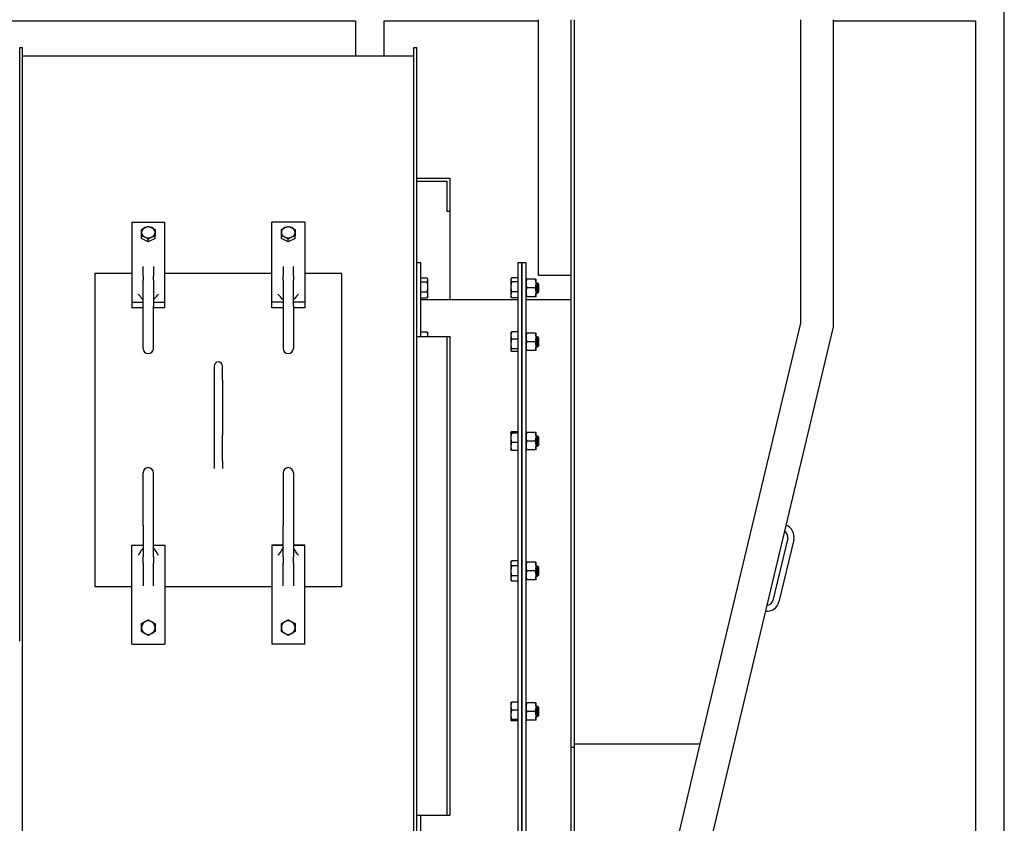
# Model space of a CAD drawing. Header units: inches. Extents: x 36 to 1719, y -84 to 1122.
# Tile 67 of 256: x 417 to 476, y 365 to 414. Entities that reach past the tile are written whole.
import ezdxf

# ---------------------------------------------------------------- set-up
doc = ezdxf.new("R2010")
doc.units = ezdxf.units.IN
doc.header["$LTSCALE"] = 48
doc.header["$MEASUREMENT"] = 0
doc.layers.add('Visible (ANSI)', color=7, linetype='Continuous', lineweight=30)

msp = doc.modelspace()

# ---------------------------------------------------------------- linework, layer by layer
at = {"layer": 'Visible (ANSI)'}
for p, q in [((476.4754, 252.55577), (476.4754, 415.42127)), ((399.39767, 413.67127), (437.06154, 413.67127)), ((437.06154, 413.67127), (437.06154, 411.54627)), ((438.81154, 413.67127), (448.1724, 413.67127)), ((438.81154, 411.54627), (438.81154, 413.67127)), ((448.1724, 398.20277), (448.1724, 413.73377)), ((450.1724, 369.54577), (450.1724, 413.73377)), ((450.3444, 413.73377), (450.3444, 369.54577)), ((464.0864, 413.73377), (464.0864, 395.30671)), ((466.0864, 413.73377), (466.0864, 395.07139)), ((466.0864, 413.67127), (474.7254, 413.67127)), ((474.7254, 413.67127), (474.7254, 349.98377)), ((416.6629, 412.04627), (416.8422, 412.04627)), ((416.6629, 411.93977), (416.6629, 412.04627)), ((416.6629, 375.98377), (416.6629, 411.93977)), ((416.8422, 411.93977), (416.8422, 412.04627)), ((416.8422, 375.98377), (416.8422, 411.93977)), ((416.8422, 411.54627), (440.6086, 411.54627)), ((440.6086, 412.04627), (440.7879, 412.04627)), ((440.6086, 411.93977), (440.6086, 412.04627)), ((440.6086, 375.98377), (440.6086, 411.93977)), ((440.7879, 411.93977), (440.7879, 412.04627)), ((440.7879, 375.98377), (440.7879, 411.93977)), ((440.7879, 404.10877), (442.7879, 404.10877)), ((440.7879, 403.92127), (442.6004, 403.92127)), ((442.6004, 403.92127), (442.6004, 402.10877)), ((442.7879, 404.10877), (442.7879, 402.10877)), ((442.6004, 402.10877), (442.7879, 402.10877)), ((442.7879, 402.10877), (442.7879, 396.73377)), ((423.4754, 401.43956), (425.4754, 401.43956)), ((423.4754, 401.43956), (423.4754, 396.57141)), ((425.4754, 396.57141), (425.4754, 401.43956)), ((431.9754, 396.57141), (431.9754, 401.43956)), ((433.9754, 401.43956), (431.9754, 401.43956)), ((433.9754, 401.43956), (433.9754, 396.57141)), ((424.06202, 400.43456), (424.06202, 400.59593)), ((424.4754, 400.24091), (424.06202, 400.43456)), ((424.88879, 400.43456), (424.4754, 400.24091)), ((424.4754, 400.24091), (424.4754, 400.40229)), ((424.88879, 400.43456), (424.88879, 400.59593)), ((432.56202, 400.43456), (432.56202, 400.59593)), ((432.9754, 400.24091), (432.56202, 400.43456)), ((433.38879, 400.43456), (432.9754, 400.24091)), ((432.9754, 400.24091), (432.9754, 400.40229)), ((433.38879, 400.43456), (433.38879, 400.59593)), ((440.7879, 398.98377), (441.0379, 398.98377)), ((441.0379, 394.48377), (441.0379, 398.98377)), ((446.9224, 398.98377), (447.1724, 398.98377)), ((446.9224, 398.98377), (446.9224, 352.98377)), ((447.1724, 352.98377), (447.1724, 398.98377)), ((447.1724, 398.98377), (447.4224, 398.98377)), ((447.1724, 398.98377), (447.1724, 352.98377)), ((447.4224, 352.98377), (447.4224, 398.98377)), ((424.1629, 398.14841), (424.1629, 398.74906)), ((424.7879, 398.74906), (424.7879, 398.14841)), ((432.6629, 398.74906), (432.6629, 398.14841)), ((433.2879, 398.14841), (433.2879, 398.74906)), ((423.4754, 398.30753), (421.2254, 398.30753)), ((421.2254, 398.30753), (421.2254, 379.31261)), ((424.1629, 398.14841), (424.1629, 397.91033)), ((424.1629, 396.33863), (424.1629, 397.91033)), ((424.7879, 397.91033), (424.7879, 398.14841)), ((424.7879, 397.91033), (424.7879, 396.33863)), ((431.9754, 398.30753), (425.4754, 398.30753)), ((432.6629, 397.91033), (432.6629, 398.14841)), ((432.6629, 397.91033), (432.6629, 396.33863)), ((433.2879, 398.14841), (433.2879, 397.91033)), ((433.2879, 396.33863), (433.2879, 397.91033)), ((436.2254, 398.30753), (433.9754, 398.30753)), ((436.2254, 379.31261), (436.2254, 398.30753)), ((441.0379, 398.04664), (441.41233, 398.04664)), ((441.0379, 397.81189), (441.41233, 397.81189)), ((441.45978, 397.9697), (441.43451, 398.01347)), ((441.45978, 397.92926), (441.45978, 397.9697)), ((441.45978, 397.50779), (441.45978, 397.92926)), ((446.50053, 397.9697), (446.5258, 398.01347)), ((446.50053, 397.9697), (446.50053, 397.92926)), ((446.50053, 397.92926), (446.50053, 397.50779)), ((446.9224, 398.04664), (446.54798, 398.04664)), ((446.9224, 397.81189), (446.54798, 397.81189)), ((447.9931, 397.96945), (447.46071, 397.96945)), ((448.0314, 397.70395), (448.0314, 397.96945)), ((450.1724, 398.20277), (448.1724, 398.20277)), ((441.0379, 397.2037), (441.41233, 397.2037)), ((441.45978, 397.01698), (441.45978, 397.50779)), ((446.50053, 397.50779), (446.50053, 397.01698)), ((446.9224, 397.2037), (446.54798, 397.2037)), ((447.9931, 397.43845), (447.46071, 397.43845)), ((448.0314, 397.75095), (448.1183, 397.75095)), ((448.0314, 397.17295), (448.0314, 397.70395)), ((448.0314, 396.90745), (448.0314, 397.17295)), ((448.1724, 397.69685), (448.1183, 397.75095)), ((448.1183, 397.12595), (448.1183, 397.75095)), ((448.1724, 397.18005), (448.1183, 397.12595)), ((448.1724, 397.69685), (448.1724, 397.18005)), ((423.4754, 396.57141), (424.1629, 396.57141)), ((423.4754, 396.57141), (423.4754, 396.22245)), ((424.7879, 396.57141), (425.4754, 396.57141)), ((425.4754, 396.22245), (425.4754, 396.57141)), ((431.9754, 396.22245), (431.9754, 396.57141)), ((432.6629, 396.57141), (431.9754, 396.57141)), ((433.9754, 396.57141), (433.2879, 396.57141)), ((433.9754, 396.57141), (433.9754, 396.22245)), ((441.0379, 396.83026), (441.41233, 396.83026)), ((441.0379, 396.73377), (446.9224, 396.73377)), ((441.45978, 396.9072), (441.43451, 396.86343)), ((441.45978, 396.9072), (441.45978, 397.01698)), ((446.50053, 397.01698), (446.50053, 396.9072)), ((446.50053, 396.9072), (446.5258, 396.86343)), ((446.9224, 396.83026), (446.54798, 396.83026)), ((447.4224, 396.73377), (450.1724, 396.73377)), ((447.9931, 396.90745), (447.46071, 396.90745)), ((448.0314, 397.12595), (448.1183, 397.12595)), ((424.1629, 396.22245), (423.4754, 396.22245)), ((424.1629, 393.7622), (424.1629, 396.33863)), ((424.7879, 393.7622), (424.7879, 396.33863)), ((425.4754, 396.22245), (424.7879, 396.22245)), ((432.6629, 396.22245), (431.9754, 396.22245)), ((432.6629, 396.33863), (432.6629, 393.7622)), ((433.2879, 396.33863), (433.2879, 393.7622)), ((433.9754, 396.22245), (433.2879, 396.22245)), ((441.0379, 394.7647), (441.41233, 394.7647)), ((446.9224, 394.7647), (446.54798, 394.7647)), ((466.0864, 395.07139), (455.39541, 350.26955)), ((464.0864, 395.30671), (457.98853, 369.75288)), ((440.7879, 394.48377), (442.6004, 394.48377)), ((441.45978, 394.70342), (441.44896, 394.72216)), ((441.45978, 394.54782), (441.45978, 394.70342)), ((441.45978, 394.48377), (441.45978, 394.54782)), ((442.6004, 394.48377), (442.6004, 365.42127)), ((442.6004, 394.48377), (442.7879, 394.48377)), ((442.7879, 394.48377), (442.7879, 365.42127)), ((446.50053, 394.70342), (446.51135, 394.72216)), ((446.50053, 394.70342), (446.50053, 394.54782)), ((446.50053, 394.54782), (446.50053, 394.03467)), ((446.9224, 394.33094), (446.54798, 394.33094)), ((447.9931, 394.70317), (447.46071, 394.70317)), ((447.9931, 394.17217), (447.46071, 394.17217)), ((448.0314, 394.43767), (448.0314, 394.70317)), ((448.0314, 394.48467), (448.1183, 394.48467)), ((448.0314, 393.90667), (448.0314, 394.43767)), ((448.1724, 394.43057), (448.1183, 394.48467)), ((448.1183, 393.85967), (448.1183, 394.48467)), ((448.1724, 394.43057), (448.1724, 393.91377)), ((446.50053, 394.03467), (446.50053, 393.65902)), ((446.50053, 393.65902), (446.50053, 393.64092)), ((446.50053, 393.64092), (446.51135, 393.62218)), ((446.9224, 393.73841), (446.54798, 393.73841)), ((446.9224, 393.57964), (446.54798, 393.57964)), ((447.9931, 393.64117), (447.46071, 393.64117)), ((448.0314, 393.64117), (448.0314, 393.90667)), ((448.0314, 393.85967), (448.1183, 393.85967)), ((448.1724, 393.91377), (448.1183, 393.85967)), ((428.4754, 392.70017), (428.4754, 391.83169)), ((428.9754, 391.83169), (428.9754, 392.70017)), ((428.4754, 391.83169), (428.4754, 388.4987)), ((428.9754, 391.83169), (428.9754, 388.4987)), ((428.4754, 388.4987), (428.4754, 386.92683)), ((428.9754, 386.92683), (428.9754, 388.4987)), ((446.50053, 388.66812), (446.50318, 388.67271)), ((446.50053, 388.66812), (446.50053, 388.66358)), ((446.50053, 388.66358), (446.50053, 388.34017)), ((446.50053, 388.34017), (446.50053, 387.81347)), ((446.9224, 388.70361), (446.54798, 388.70361)), ((446.9224, 388.62354), (446.54798, 388.62354)), ((447.9931, 388.66787), (447.46071, 388.66787)), ((448.0314, 388.40237), (448.0314, 388.66787)), ((448.0314, 388.44937), (448.1183, 388.44937)), ((448.0314, 387.87137), (448.0314, 388.40237)), ((448.1724, 388.39527), (448.1183, 388.44937)), ((448.1183, 387.82437), (448.1183, 388.44937)), ((448.1724, 388.39527), (448.1724, 387.87847)), ((446.50053, 387.81347), (446.50053, 387.60562)), ((446.50053, 387.60562), (446.50318, 387.60104)), ((446.9224, 388.0568), (446.54798, 388.0568)), ((447.9931, 388.13687), (447.46071, 388.13687)), ((447.9931, 387.60587), (447.46071, 387.60587)), ((448.0314, 387.60587), (448.0314, 387.87137)), ((448.0314, 387.82437), (448.1183, 387.82437)), ((448.1724, 387.87847), (448.1183, 387.82437)), ((446.9224, 387.57013), (446.54798, 387.57013)), ((428.4754, 386.92683), (428.4754, 386.46933)), ((428.9754, 386.92683), (428.9754, 386.46933)), ((424.1629, 383.03784), (424.1629, 386.21327)), ((424.7879, 383.03784), (424.7879, 386.21327)), ((432.6629, 386.21327), (432.6629, 383.03784)), ((433.2879, 386.21327), (433.2879, 383.03784)), ((424.1629, 383.03784), (424.1629, 381.10074)), ((424.7879, 381.10074), (424.7879, 383.03784)), ((432.6629, 381.10074), (432.6629, 383.03784)), ((433.2879, 383.03784), (433.2879, 381.10074)), ((463.3186, 382.23394), (462.41917, 378.46477)), ((423.4754, 381.81298), (424.1629, 381.81298)), ((423.4754, 381.81059), (423.4754, 381.81298)), ((423.4754, 381.81059), (424.1629, 381.81059)), ((423.4754, 375.81064), (423.4754, 381.81059)), ((424.7879, 381.81298), (425.4754, 381.81298)), ((424.7879, 381.81059), (425.4754, 381.81059)), ((425.4754, 381.81298), (425.4754, 381.81059)), ((425.4754, 381.81059), (425.4754, 375.81064)), ((431.9754, 381.81298), (432.6629, 381.81298)), ((431.9754, 381.81298), (431.9754, 381.81059)), ((431.9754, 381.81059), (431.9754, 375.81064)), ((432.6629, 381.81059), (431.9754, 381.81059)), ((433.2879, 381.81298), (433.9754, 381.81298)), ((433.9754, 381.81059), (433.2879, 381.81059)), ((433.9754, 381.81059), (433.9754, 381.81298)), ((433.9754, 375.81064), (433.9754, 381.81059)), ((463.68336, 382.1469), (462.78392, 378.37773)), ((424.1629, 380.72878), (424.1629, 381.10074)), ((424.7879, 381.10074), (424.7879, 380.72878)), ((432.6629, 381.10074), (432.6629, 380.72878)), ((433.2879, 380.72878), (433.2879, 381.10074)), ((424.1629, 380.72878), (424.1629, 379.35056)), ((424.7879, 379.35056), (424.7879, 380.72878)), ((432.6629, 379.35056), (432.6629, 380.72878)), ((433.2879, 380.72878), (433.2879, 379.35056)), ((446.50053, 380.78262), (446.54798, 380.86481)), ((446.50053, 380.78262), (446.50053, 380.71145)), ((446.50053, 380.71145), (446.50053, 380.25137)), ((446.9224, 380.86481), (446.54798, 380.86481)), ((446.9224, 380.55809), (446.54798, 380.55809)), ((447.9931, 380.78237), (447.46071, 380.78237)), ((448.0314, 380.51687), (448.0314, 380.78237)), ((448.0314, 380.56387), (448.1183, 380.56387)), ((448.0314, 379.98587), (448.0314, 380.51687)), ((448.1724, 380.50977), (448.1183, 380.56387)), ((448.1183, 379.93887), (448.1183, 380.56387)), ((448.1724, 380.50977), (448.1724, 379.99297)), ((446.50053, 380.25137), (446.50053, 379.7913)), ((446.9224, 379.94466), (446.54798, 379.94466)), ((447.9931, 380.25137), (447.46071, 380.25137)), ((448.0314, 379.72037), (448.0314, 379.98587)), ((448.0314, 379.93887), (448.1183, 379.93887)), ((448.1724, 379.99297), (448.1183, 379.93887)), ((421.2254, 379.31261), (423.4754, 379.31261)), ((425.4754, 379.31261), (431.9754, 379.31261)), ((433.9754, 379.31261), (436.2254, 379.31261)), ((446.50053, 379.7913), (446.50053, 379.72012)), ((446.50053, 379.72012), (446.54798, 379.63794)), ((446.9224, 379.63794), (446.54798, 379.63794)), ((447.9931, 379.72037), (447.46071, 379.72037)), ((424.06202, 377.0493), (424.4754, 377.28797)), ((424.06202, 377.0493), (424.06202, 377.0482)), ((424.4754, 377.28797), (424.88879, 377.0493)), ((424.4754, 377.28797), (424.4754, 377.28686)), ((424.88879, 377.0493), (424.88879, 377.0482)), ((432.56202, 377.0493), (432.9754, 377.28797)), ((432.56202, 377.0493), (432.56202, 377.0482)), ((432.9754, 377.28797), (433.38879, 377.0493)), ((432.9754, 377.28797), (432.9754, 377.28686)), ((433.38879, 377.0493), (433.38879, 377.0482)), ((416.8422, 351.55482), (416.8422, 375.98377)), ((423.4754, 375.81064), (425.4754, 375.81064)), ((433.9754, 375.81064), (431.9754, 375.81064)), ((440.6086, 351.55482), (440.6086, 375.98377)), ((440.7879, 351.55482), (440.7879, 375.98377)), ((446.50053, 372.24742), (446.50318, 372.25201)), ((446.50053, 372.24742), (446.50053, 372.03958)), ((446.50053, 372.03958), (446.50053, 371.51287)), ((446.9224, 372.28291), (446.54798, 372.28291)), ((447.9931, 372.24717), (447.46071, 372.24717)), ((448.0314, 371.98167), (448.0314, 372.24717)), ((446.50053, 371.51287), (446.50053, 371.18947)), ((446.9224, 371.79624), (446.54798, 371.79624)), ((447.9931, 371.71617), (447.46071, 371.71617)), ((448.0314, 372.02867), (448.1183, 372.02867)), ((448.0314, 371.45067), (448.0314, 371.98167)), ((448.0314, 371.18517), (448.0314, 371.45067)), ((448.1724, 371.97457), (448.1183, 372.02867)), ((448.1183, 371.40367), (448.1183, 372.02867)), ((448.1724, 371.45777), (448.1183, 371.40367)), ((448.1724, 371.97457), (448.1724, 371.45777)), ((446.50053, 371.18947), (446.50053, 371.18492)), ((446.50053, 371.18492), (446.50318, 371.18034)), ((446.9224, 371.2295), (446.54798, 371.2295)), ((446.9224, 371.14943), (446.54798, 371.14943)), ((447.9931, 371.18517), (447.46071, 371.18517)), ((448.0314, 371.40367), (448.1183, 371.40367)), ((450.3444, 369.75288), (457.98853, 369.75288)), ((457.98853, 369.75288), (453.39038, 350.48377)), ((450.1724, 349.98377), (450.1724, 369.54577)), ((450.1724, 369.54577), (450.3444, 369.54577)), ((450.3444, 369.54577), (450.3444, 349.98377)), ((440.7879, 365.42127), (442.6004, 365.42127)), ((441.0379, 352.98377), (441.0379, 365.42127)), ((442.6004, 365.42127), (442.7879, 365.42127))]:
    msp.add_line(p, q, dxfattribs=at)
for centre, radius, start, end in [((424.4754, 393.7622), 0.3125, 180, 0), ((432.9754, 393.7622), 0.3125, 180, 0), ((428.7254, 392.70017), 0.25, 0, 180), ((424.4754, 386.21327), 0.3125, 0, 180), ((432.9754, 386.21327), 0.3125, 0, 180), ((462.95384, 382.32098), 0.75, 346.578596, 69.8788308), ((462.95384, 382.32098), 0.375, 346.578596, 63.0851972), ((462.05441, 378.55181), 0.75, 263.2783612, 346.578596), ((462.05441, 378.55181), 0.375, 270.0719948, 346.578596)]:
    msp.add_arc(centre, radius, start, end, dxfattribs=at)
for centre, major_axis, ratio, start_param, end_param in [((424.4754, 400.81116), (-0.41339, 0), 0.81135852, 5.23598776, 6.28318531), ((424.4754, 400.81116), (-0.41339, 0), 0.81135852, 0, 1.04719755), ((424.4754, 400.81116), (-0.41339, 0), 0.81135852, 4.1887902, 5.23598776), ((424.4754, 400.81116), (0.41339, 0), 0.81135852, 0, 1.04719755), ((424.4754, 400.81116), (0.41339, 0), 0.81135852, 5.23598776, 6.28318531), ((432.9754, 400.81116), (-0.41339, 0), 0.81135852, 5.23598776, 6.28318531), ((432.9754, 400.81116), (-0.41339, 0), 0.81135852, 0, 1.04719755), ((432.9754, 400.81116), (-0.41339, 0), 0.81135852, 4.1887902, 5.23598776), ((432.9754, 400.81116), (0.41339, 0), 0.81135852, 0, 1.04719755), ((432.9754, 400.81116), (0.41339, 0), 0.81135852, 5.23598776, 6.28318531), ((424.4754, 400.81116), (0.41339, 0), 0.81135852, 4.1887902, 5.23598776), ((432.9754, 400.81116), (0.41339, 0), 0.81135852, 4.1887902, 5.23598776), ((424.4754, 376.80938), (-0.358, -0.20669), 0.99999601, 4.71238898, 5.75958653), ((424.4754, 376.80938), (-0.358, 0.20669), 0.99999601, 4.71238898, 5.75958653), ((424.4754, 376.80938), (0.41339, 0), 0.99999202, 0, 1.04719755), ((432.9754, 376.80938), (-0.358, -0.20669), 0.99999601, 4.71238898, 5.75958653), ((432.9754, 376.80938), (-0.358, 0.20669), 0.99999601, 4.71238898, 5.75958653), ((432.9754, 376.80938), (0.41339, 0), 0.99999202, 0, 1.04719755), ((424.4754, 376.80938), (-0.41339, 0), 0.99999202, 0, 1.04719755), ((424.4754, 376.80938), (0.358, -0.20669), 0.99999601, 4.71238898, 5.75958653), ((424.4754, 376.80938), (0.358, 0.20669), 0.99999601, 4.71238898, 5.75958653), ((432.9754, 376.80938), (-0.41339, 0), 0.99999202, 0, 1.04719755), ((432.9754, 376.80938), (0.358, -0.20669), 0.99999601, 4.71238898, 5.75958653), ((432.9754, 376.80938), (0.358, 0.20669), 0.99999601, 4.71238898, 5.75958653)]:
    msp.add_ellipse(centre, major_axis=major_axis, ratio=ratio, start_param=start_param, end_param=end_param, dxfattribs=at)
for points, weights in [([(424.06202, 400.98322), (424.17278, 401.05669), (424.26871, 401.10163)], [1.01001874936, 1.04314139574, 1]), ([(424.06202, 400.81116), (424.06202, 400.90103), (424.06202, 400.98322)], [1, 1.04314139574, 1.01001874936]), ([(424.06202, 400.59593), (424.06202, 400.72129), (424.06202, 400.81116)], [1.01001874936, 1.04314139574, 1]), ([(424.26871, 401.10163), (424.36464, 401.14657), (424.4754, 401.17687)], [1, 1.04314139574, 1.01001874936]), ([(424.4754, 401.17687), (424.58617, 401.14657), (424.6821, 401.10163)], [1.01001874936, 1.04314139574, 1]), ([(424.6821, 401.10163), (424.77802, 401.05669), (424.88879, 400.98322)], [1, 1.04314139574, 1.01001874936]), ([(424.88879, 400.98322), (424.88879, 400.90103), (424.88879, 400.81116)], [1.01001874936, 1.04314139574, 1]), ([(424.88879, 400.81116), (424.88879, 400.72129), (424.88879, 400.59593)], [1, 1.04314139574, 1.01001874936]), ([(432.56202, 400.98322), (432.67278, 401.05669), (432.76871, 401.10163)], [1.01001874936, 1.04314139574, 1]), ([(432.56202, 400.81116), (432.56202, 400.90103), (432.56202, 400.98322)], [1, 1.04314139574, 1.01001874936]), ([(432.56202, 400.59593), (432.56202, 400.72129), (432.56202, 400.81116)], [1.01001874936, 1.04314139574, 1]), ([(432.76871, 401.10163), (432.86464, 401.14657), (432.9754, 401.17687)], [1, 1.04314139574, 1.01001874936]), ([(432.9754, 401.17687), (433.08617, 401.14657), (433.1821, 401.10163)], [1.01001874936, 1.04314139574, 1]), ([(433.1821, 401.10163), (433.27802, 401.05669), (433.38879, 400.98322)], [1, 1.04314139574, 1.01001874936]), ([(433.38879, 400.98322), (433.38879, 400.90103), (433.38879, 400.81116)], [1.01001874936, 1.04314139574, 1]), ([(433.38879, 400.81116), (433.38879, 400.72129), (433.38879, 400.59593)], [1, 1.04314139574, 1.01001874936]), ([(424.26871, 400.52069), (424.17278, 400.56563), (424.06202, 400.59593)], [1, 1.04314139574, 1.01001874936]), ([(424.4754, 400.40229), (424.36464, 400.47576), (424.26871, 400.52069)], [1.01001874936, 1.04314139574, 1]), ([(424.6821, 400.52069), (424.58617, 400.47576), (424.4754, 400.40229)], [1, 1.04314139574, 1.01001874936]), ([(424.88879, 400.59593), (424.77802, 400.56563), (424.6821, 400.52069)], [1.01001874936, 1.04314139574, 1]), ([(432.76871, 400.52069), (432.67278, 400.56563), (432.56202, 400.59593)], [1, 1.04314139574, 1.01001874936]), ([(432.9754, 400.40229), (432.86464, 400.47576), (432.76871, 400.52069)], [1.01001874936, 1.04314139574, 1]), ([(433.1821, 400.52069), (433.08617, 400.47576), (432.9754, 400.40229)], [1, 1.04314139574, 1.01001874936]), ([(433.38879, 400.59593), (433.27802, 400.56563), (433.1821, 400.52069)], [1.01001874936, 1.04314139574, 1]), ([(441.45978, 397.92926), (441.45978, 397.98374), (441.41233, 398.04664)], [1, 1.04314139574, 1.01001874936]), ([(441.41233, 397.81189), (441.45978, 397.87479), (441.45978, 397.92926)], [1.01001874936, 1.04314139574, 1]), ([(441.45978, 397.50779), (441.45978, 397.64892), (441.41233, 397.81189)], [1, 1.04314139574, 1.01001874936]), ([(446.54798, 398.04664), (446.50053, 397.98374), (446.50053, 397.92926)], [1.01001874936, 1.04314139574, 1]), ([(446.50053, 397.92926), (446.50053, 397.87479), (446.54798, 397.81189)], [1, 1.04314139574, 1.01001874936]), ([(446.54798, 397.81189), (446.50053, 397.64892), (446.50053, 397.50779)], [1.01001874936, 1.04314139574, 1]), ([(447.4224, 397.96945), (447.4224, 397.96945), (447.46071, 397.96945)], [1, 1.0379548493, 1]), ([(447.46071, 397.96945), (447.4224, 397.82717), (447.4224, 397.70395)], [1, 1.0379548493, 1]), ([(448.0314, 397.70395), (448.0314, 397.82717), (447.9931, 397.96945)], [1, 1.0379548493, 1]), ([(447.9931, 397.96945), (448.0314, 397.96945), (448.0314, 397.96945)], [1, 1.0379548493, 1]), ([(441.41233, 397.2037), (441.45978, 397.36666), (441.45978, 397.50779)], [1.01001874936, 1.04314139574, 1]), ([(441.45978, 397.01698), (441.45978, 397.10364), (441.41233, 397.2037)], [1, 1.04314139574, 1.01001874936]), ([(446.50053, 397.50779), (446.50053, 397.36666), (446.54798, 397.2037)], [1, 1.04314139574, 1.01001874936]), ([(446.54798, 397.2037), (446.50053, 397.10364), (446.50053, 397.01698)], [1.01001874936, 1.04314139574, 1]), ([(447.4224, 397.70395), (447.4224, 397.58073), (447.46071, 397.43845)], [1, 1.0379548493, 1]), ([(447.46071, 397.43845), (447.4224, 397.29617), (447.4224, 397.17295)], [1, 1.0379548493, 1]), ([(447.4224, 397.17295), (447.4224, 397.04973), (447.46071, 396.90745)], [1, 1.0379548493, 1]), ([(447.9931, 397.43845), (448.0314, 397.58073), (448.0314, 397.70395)], [1, 1.0379548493, 1]), ([(448.0314, 397.17295), (448.0314, 397.29617), (447.9931, 397.43845)], [1, 1.0379548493, 1]), ([(447.9931, 396.90745), (448.0314, 397.04973), (448.0314, 397.17295)], [1, 1.0379548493, 1]), ([(441.41233, 396.83026), (441.45978, 396.93033), (441.45978, 397.01698)], [1.01001874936, 1.04314139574, 1]), ([(441.43451, 396.86343), (441.42524, 396.84738), (441.41233, 396.83026)], [1.02223897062, 1.01882307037, 1.01001874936]), ([(446.50053, 397.01698), (446.50053, 396.93033), (446.54798, 396.83026)], [1, 1.04314139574, 1.01001874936]), ([(446.54798, 396.83026), (446.53506, 396.84738), (446.5258, 396.86343)], [1.01001874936, 1.01882307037, 1.02223897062]), ([(447.46071, 396.90745), (447.4224, 396.90745), (447.4224, 396.90745)], [1, 1.0379548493, 1]), ([(448.0314, 396.90745), (448.0314, 396.90745), (447.9931, 396.90745)], [1, 1.0379548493, 1]), ([(441.41233, 394.7647), (441.43735, 394.74227), (441.44896, 394.72216)], [1.01001874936, 1.02721658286, 1.02385469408]), ([(441.45978, 394.54782), (441.45978, 394.64848), (441.41233, 394.7647)], [1, 1.04314139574, 1.01001874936]), ([(446.54798, 394.7647), (446.50053, 394.64848), (446.50053, 394.54782)], [1.01001874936, 1.04314139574, 1]), ([(446.51135, 394.72216), (446.52296, 394.74227), (446.54798, 394.7647)], [1.02385469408, 1.02721658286, 1.01001874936]), ([(441.45535, 394.48377), (441.45978, 394.51603), (441.45978, 394.54782)], [1.01929397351, 1.01323672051, 1]), ([(446.50053, 394.54782), (446.50053, 394.44717), (446.54798, 394.33094)], [1, 1.04314139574, 1.01001874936]), ([(446.54798, 394.33094), (446.50053, 394.17217), (446.50053, 394.03467)], [1.01001874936, 1.04314139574, 1]), ([(447.4224, 394.70317), (447.4224, 394.70317), (447.46071, 394.70317)], [1, 1.0379548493, 1]), ([(447.46071, 394.70317), (447.4224, 394.56089), (447.4224, 394.43767)], [1, 1.0379548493, 1]), ([(447.4224, 394.43767), (447.4224, 394.31445), (447.46071, 394.17217)], [1, 1.0379548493, 1]), ([(447.46071, 394.17217), (447.4224, 394.02989), (447.4224, 393.90667)], [1, 1.0379548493, 1]), ([(448.0314, 394.43767), (448.0314, 394.56089), (447.9931, 394.70317)], [1, 1.0379548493, 1]), ([(447.9931, 394.70317), (448.0314, 394.70317), (448.0314, 394.70317)], [1, 1.0379548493, 1]), ([(447.9931, 394.17217), (448.0314, 394.31445), (448.0314, 394.43767)], [1, 1.0379548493, 1]), ([(448.0314, 393.90667), (448.0314, 394.02989), (447.9931, 394.17217)], [1, 1.0379548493, 1]), ([(446.50053, 394.03467), (446.50053, 393.89718), (446.54798, 393.73841)], [1, 1.04314139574, 1.01001874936]), ([(446.54798, 393.73841), (446.50053, 393.69586), (446.50053, 393.65902)], [1.01001874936, 1.04314139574, 1]), ([(446.50053, 393.65902), (446.50053, 393.62218), (446.54798, 393.57964)], [1, 1.04314139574, 1.01001874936]), ([(447.46071, 393.64117), (447.4224, 393.64117), (447.4224, 393.64117)], [1, 1.0379548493, 1]), ([(447.4224, 393.90667), (447.4224, 393.78345), (447.46071, 393.64117)], [1, 1.0379548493, 1]), ([(447.9931, 393.64117), (448.0314, 393.78345), (448.0314, 393.90667)], [1, 1.0379548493, 1]), ([(448.0314, 393.64117), (448.0314, 393.64117), (447.9931, 393.64117)], [1, 1.0379548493, 1]), ([(446.54798, 388.70361), (446.50053, 388.68216), (446.50053, 388.66358)], [1.01001874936, 1.04314139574, 1]), ([(446.50053, 388.66358), (446.50053, 388.645), (446.54798, 388.62354)], [1, 1.04314139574, 1.01001874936]), ([(446.54798, 388.62354), (446.50053, 388.47168), (446.50053, 388.34017)], [1.01001874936, 1.04314139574, 1]), ([(446.50053, 388.34017), (446.50053, 388.20866), (446.54798, 388.0568)], [1, 1.04314139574, 1.01001874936]), ([(447.4224, 388.66787), (447.4224, 388.66787), (447.46071, 388.66787)], [1, 1.0379548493, 1]), ([(447.46071, 388.66787), (447.4224, 388.52559), (447.4224, 388.40237)], [1, 1.0379548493, 1]), ([(447.4224, 388.40237), (447.4224, 388.27915), (447.46071, 388.13687)], [1, 1.0379548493, 1]), ([(448.0314, 388.40237), (448.0314, 388.52559), (447.9931, 388.66787)], [1, 1.0379548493, 1]), ([(447.9931, 388.66787), (448.0314, 388.66787), (448.0314, 388.66787)], [1, 1.0379548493, 1]), ([(447.9931, 388.13687), (448.0314, 388.27915), (448.0314, 388.40237)], [1, 1.0379548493, 1]), ([(446.54798, 388.0568), (446.50053, 387.9264), (446.50053, 387.81347)], [1.01001874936, 1.04314139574, 1]), ([(446.50053, 387.81347), (446.50053, 387.70053), (446.54798, 387.57013)], [1, 1.04314139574, 1.01001874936]), ([(446.54798, 387.57013), (446.5115, 387.58663), (446.50318, 387.60104)], [1.01001874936, 1.03529491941, 1.01615991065]), ([(447.46071, 387.60587), (447.4224, 387.60587), (447.4224, 387.60587)], [1, 1.0379548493, 1]), ([(447.46071, 388.13687), (447.4224, 387.99459), (447.4224, 387.87137)], [1, 1.0379548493, 1]), ([(447.4224, 387.87137), (447.4224, 387.74815), (447.46071, 387.60587)], [1, 1.0379548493, 1]), ([(448.0314, 387.87137), (448.0314, 387.99459), (447.9931, 388.13687)], [1, 1.0379548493, 1]), ([(447.9931, 387.60587), (448.0314, 387.74815), (448.0314, 387.87137)], [1, 1.0379548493, 1]), ([(448.0314, 387.60587), (448.0314, 387.60587), (447.9931, 387.60587)], [1, 1.0379548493, 1]), ([(446.54798, 380.86481), (446.50053, 380.78262), (446.50053, 380.71145)], [1.01001874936, 1.04314139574, 1]), ([(446.50053, 380.71145), (446.50053, 380.64028), (446.54798, 380.55809)], [1, 1.04314139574, 1.01001874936]), ([(446.54798, 380.55809), (446.50053, 380.39372), (446.50053, 380.25137)], [1.01001874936, 1.04314139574, 1]), ([(447.4224, 380.78237), (447.4224, 380.78237), (447.46071, 380.78237)], [1, 1.0379548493, 1]), ([(447.46071, 380.78237), (447.4224, 380.64009), (447.4224, 380.51687)], [1, 1.0379548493, 1]), ([(447.4224, 380.51687), (447.4224, 380.39365), (447.46071, 380.25137)], [1, 1.0379548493, 1]), ([(448.0314, 380.51687), (448.0314, 380.64009), (447.9931, 380.78237)], [1, 1.0379548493, 1]), ([(447.9931, 380.78237), (448.0314, 380.78237), (448.0314, 380.78237)], [1, 1.0379548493, 1]), ([(447.9931, 380.25137), (448.0314, 380.39365), (448.0314, 380.51687)], [1, 1.0379548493, 1]), ([(446.50053, 380.25137), (446.50053, 380.10903), (446.54798, 379.94466)], [1, 1.04314139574, 1.01001874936]), ([(446.54798, 379.94466), (446.50053, 379.86247), (446.50053, 379.7913)], [1.01001874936, 1.04314139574, 1]), ([(447.46071, 380.25137), (447.4224, 380.10909), (447.4224, 379.98587)], [1, 1.0379548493, 1]), ([(447.4224, 379.98587), (447.4224, 379.86265), (447.46071, 379.72037)], [1, 1.0379548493, 1]), ([(448.0314, 379.98587), (448.0314, 380.10909), (447.9931, 380.25137)], [1, 1.0379548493, 1]), ([(447.9931, 379.72037), (448.0314, 379.86265), (448.0314, 379.98587)], [1, 1.0379548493, 1]), ([(446.50053, 379.7913), (446.50053, 379.72012), (446.54798, 379.63794)], [1, 1.04314139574, 1.01001874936]), ([(447.46071, 379.72037), (447.4224, 379.72037), (447.4224, 379.72037)], [1, 1.0379548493, 1]), ([(448.0314, 379.72037), (448.0314, 379.72037), (447.9931, 379.72037)], [1, 1.0379548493, 1]), ([(424.06202, 377.0482), (424.17278, 377.112), (424.26871, 377.16738)], [1.01001874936, 1.04314139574, 1]), ([(424.06202, 376.80938), (424.06202, 376.92015), (424.06202, 377.0482)], [1, 1.04314139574, 1.01001874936]), ([(424.26871, 377.16738), (424.36464, 377.22277), (424.4754, 377.28686)], [1, 1.04314139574, 1.01001874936]), ([(424.4754, 377.28686), (424.58617, 377.22277), (424.6821, 377.16738)], [1.01001874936, 1.04314139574, 1]), ([(424.6821, 377.16738), (424.77802, 377.112), (424.88879, 377.0482)], [1, 1.04314139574, 1.01001874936]), ([(424.88879, 377.0482), (424.88879, 376.92015), (424.88879, 376.80938)], [1.01001874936, 1.04314139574, 1]), ([(432.56202, 377.0482), (432.67278, 377.112), (432.76871, 377.16738)], [1.01001874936, 1.04314139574, 1]), ([(432.56202, 376.80938), (432.56202, 376.92015), (432.56202, 377.0482)], [1, 1.04314139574, 1.01001874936]), ([(432.76871, 377.16738), (432.86464, 377.22277), (432.9754, 377.28686)], [1, 1.04314139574, 1.01001874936]), ([(432.9754, 377.28686), (433.08617, 377.22277), (433.1821, 377.16738)], [1.01001874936, 1.04314139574, 1]), ([(433.1821, 377.16738), (433.27802, 377.112), (433.38879, 377.0482)], [1, 1.04314139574, 1.01001874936]), ([(433.38879, 377.0482), (433.38879, 376.92015), (433.38879, 376.80938)], [1.01001874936, 1.04314139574, 1]), ([(424.06202, 376.57086), (424.06202, 376.69862), (424.06202, 376.80938)], [1.01001874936, 1.04314139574, 1]), ([(424.26871, 376.45138), (424.17278, 376.50677), (424.06202, 376.57086)], [1, 1.04314139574, 1.01001874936]), ([(424.4754, 376.3322), (424.36464, 376.396), (424.26871, 376.45138)], [1.01001874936, 1.04314139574, 1]), ([(424.6821, 376.45138), (424.58617, 376.396), (424.4754, 376.3322)], [1, 1.04314139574, 1.01001874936]), ([(424.88879, 376.57086), (424.77802, 376.50677), (424.6821, 376.45138)], [1.01001874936, 1.04314139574, 1]), ([(424.88879, 376.80938), (424.88879, 376.69862), (424.88879, 376.57086)], [1, 1.04314139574, 1.01001874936]), ([(432.56202, 376.57086), (432.56202, 376.69862), (432.56202, 376.80938)], [1.01001874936, 1.04314139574, 1]), ([(432.76871, 376.45138), (432.67278, 376.50677), (432.56202, 376.57086)], [1, 1.04314139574, 1.01001874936]), ([(432.9754, 376.3322), (432.86464, 376.396), (432.76871, 376.45138)], [1.01001874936, 1.04314139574, 1]), ([(433.1821, 376.45138), (433.08617, 376.396), (432.9754, 376.3322)], [1, 1.04314139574, 1.01001874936]), ([(433.38879, 376.57086), (433.27802, 376.50677), (433.1821, 376.45138)], [1.01001874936, 1.04314139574, 1]), ([(433.38879, 376.80938), (433.38879, 376.69862), (433.38879, 376.57086)], [1, 1.04314139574, 1.01001874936]), ([(446.54798, 372.28291), (446.50053, 372.15251), (446.50053, 372.03958)], [1.01001874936, 1.04314139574, 1]), ([(446.50053, 372.03958), (446.50053, 371.92664), (446.54798, 371.79624)], [1, 1.04314139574, 1.01001874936]), ([(446.50318, 372.25201), (446.5115, 372.26642), (446.54798, 372.28291)], [1.01615991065, 1.03529491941, 1.01001874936]), ([(447.4224, 372.24717), (447.4224, 372.24717), (447.46071, 372.24717)], [1, 1.0379548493, 1]), ([(447.46071, 372.24717), (447.4224, 372.10489), (447.4224, 371.98167)], [1, 1.0379548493, 1]), ([(448.0314, 371.98167), (448.0314, 372.10489), (447.9931, 372.24717)], [1, 1.0379548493, 1]), ([(447.9931, 372.24717), (448.0314, 372.24717), (448.0314, 372.24717)], [1, 1.0379548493, 1]), ([(446.54798, 371.79624), (446.50053, 371.64438), (446.50053, 371.51287)], [1.01001874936, 1.04314139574, 1]), ([(446.50053, 371.51287), (446.50053, 371.38136), (446.54798, 371.2295)], [1, 1.04314139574, 1.01001874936]), ([(447.4224, 371.98167), (447.4224, 371.85845), (447.46071, 371.71617)], [1, 1.0379548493, 1]), ([(447.46071, 371.71617), (447.4224, 371.57389), (447.4224, 371.45067)], [1, 1.0379548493, 1]), ([(447.4224, 371.45067), (447.4224, 371.32745), (447.46071, 371.18517)], [1, 1.0379548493, 1]), ([(447.9931, 371.71617), (448.0314, 371.85845), (448.0314, 371.98167)], [1, 1.0379548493, 1]), ([(448.0314, 371.45067), (448.0314, 371.57389), (447.9931, 371.71617)], [1, 1.0379548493, 1]), ([(447.9931, 371.18517), (448.0314, 371.32745), (448.0314, 371.45067)], [1, 1.0379548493, 1]), ([(446.54798, 371.2295), (446.50053, 371.20805), (446.50053, 371.18947)], [1.01001874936, 1.04314139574, 1]), ([(446.50053, 371.18947), (446.50053, 371.17089), (446.54798, 371.14943)], [1, 1.04314139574, 1.01001874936]), ([(447.46071, 371.18517), (447.4224, 371.18517), (447.4224, 371.18517)], [1, 1.0379548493, 1]), ([(448.0314, 371.18517), (448.0314, 371.18517), (447.9931, 371.18517)], [1, 1.0379548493, 1])]:
    msp.add_rational_spline(points, weights, degree=2, dxfattribs=at)
for points, knots in [([(423.8504, 397.06658), (423.85056, 397.06645), (423.85072, 397.06633), (423.94331, 396.99104), (424.00217, 396.89518), (424.108, 396.76747), (424.13422, 396.73803), (424.16291, 396.71047)], [-0.00168287, -0.00168287, -0.00168287, -0.00168287, 0, 0, 0.99718732, 0.99718732, 1.29313981, 1.29313981, 1.29313981, 1.29313981]), ([(424.7879, 396.71047), (424.82178, 396.74302), (424.85234, 396.77832), (424.95618, 396.90684), (425.01298, 396.99549), (425.10009, 397.06633), (425.10025, 397.06645), (425.1004, 397.06658)], [0.89830101, 0.89830101, 0.89830101, 0.89830101, 1.28689659, 1.28689659, 2.33611428, 2.33611428, 2.33799645, 2.33799645, 2.33799645, 2.33799645]), ([(432.66291, 396.71047), (432.62903, 396.74302), (432.59847, 396.77832), (432.49463, 396.90684), (432.43783, 396.99549), (432.35072, 397.06633), (432.35056, 397.06645), (432.3504, 397.06658)], [0.89830101, 0.89830101, 0.89830101, 0.89830101, 1.28689659, 1.28689659, 2.33611428, 2.33611428, 2.33799645, 2.33799645, 2.33799645, 2.33799645]), ([(433.6004, 397.06658), (433.60025, 397.06645), (433.60009, 397.06633), (433.5075, 396.99104), (433.44864, 396.89518), (433.3428, 396.76747), (433.31659, 396.73803), (433.2879, 396.71047)], [-0.00168287, -0.00168287, -0.00168287, -0.00168287, 0, 0, 0.99718732, 0.99718732, 1.29313981, 1.29313981, 1.29313981, 1.29313981]), ([(423.8504, 381.2003), (423.85056, 381.20046), (423.85072, 381.20061), (423.94331, 381.2934), (424.00217, 381.41155), (424.10388, 381.56282), (424.12536, 381.5929), (424.14848, 381.62168)], [-0.00168287, -0.00168287, -0.00168287, -0.00168287, 0, 0, 0.99718732, 0.99718732, 1.24278931, 1.24278931, 1.24278931, 1.24278931]), ([(424.1629, 381.64933), (424.1629, 381.64893), (424.16288, 381.64852), (424.1627, 381.64726), (424.16253, 381.6464), (424.16179, 381.64388), (424.1612, 381.64222), (424.15927, 381.63794), (424.15792, 381.63533), (424.1541, 381.62917), (424.15163, 381.62562), (424.14847, 381.62169)], [-1.570796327, -1.570796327, -1.570796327, -1.570796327, -1.46636529, -1.46636529, -1.361934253, -1.361934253, -1.257503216, -1.257503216, -1.153072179, -1.153072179, -1.048641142, -1.048641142, -1.048641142, -1.048641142]), ([(424.7879, 381.64933), (424.7879, 381.64893), (424.78793, 381.64852), (424.78811, 381.64726), (424.78828, 381.6464), (424.78902, 381.64388), (424.7896, 381.64222), (424.79154, 381.63794), (424.79289, 381.63533), (424.79671, 381.62917), (424.79918, 381.62562), (424.80233, 381.62169)], [-1.570796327, -1.570796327, -1.570796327, -1.570796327, -1.46636529, -1.46636529, -1.361934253, -1.361934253, -1.257503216, -1.257503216, -1.153072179, -1.153072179, -1.048641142, -1.048641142, -1.048641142, -1.048641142]), ([(424.80233, 381.62168), (424.83053, 381.58657), (424.85638, 381.54941), (424.95618, 381.39718), (425.01298, 381.28791), (425.10009, 381.20061), (425.10025, 381.20046), (425.1004, 381.2003)], [0.9542441, 0.9542441, 0.9542441, 0.9542441, 1.28689659, 1.28689659, 2.33611428, 2.33611428, 2.33799645, 2.33799645, 2.33799645, 2.33799645]), ([(432.64848, 381.62168), (432.62028, 381.58657), (432.59443, 381.54941), (432.49463, 381.39718), (432.43783, 381.28791), (432.35072, 381.20061), (432.35056, 381.20046), (432.3504, 381.2003)], [0.9542441, 0.9542441, 0.9542441, 0.9542441, 1.28689659, 1.28689659, 2.33611428, 2.33611428, 2.33799645, 2.33799645, 2.33799645, 2.33799645]), ([(432.6629, 381.64933), (432.6629, 381.64893), (432.66288, 381.64852), (432.6627, 381.64726), (432.66253, 381.6464), (432.66179, 381.64388), (432.6612, 381.64222), (432.65927, 381.63794), (432.65792, 381.63533), (432.6541, 381.62917), (432.65163, 381.62562), (432.64847, 381.62169)], [-1.570796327, -1.570796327, -1.570796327, -1.570796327, -1.46636529, -1.46636529, -1.361934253, -1.361934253, -1.257503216, -1.257503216, -1.153072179, -1.153072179, -1.048641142, -1.048641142, -1.048641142, -1.048641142]), ([(433.2879, 381.64933), (433.2879, 381.64893), (433.28793, 381.64852), (433.28811, 381.64726), (433.28828, 381.6464), (433.28902, 381.64388), (433.2896, 381.64222), (433.29154, 381.63794), (433.29289, 381.63533), (433.29671, 381.62917), (433.29918, 381.62562), (433.30233, 381.62169)], [-1.570796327, -1.570796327, -1.570796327, -1.570796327, -1.46636529, -1.46636529, -1.361934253, -1.361934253, -1.257503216, -1.257503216, -1.153072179, -1.153072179, -1.048641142, -1.048641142, -1.048641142, -1.048641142]), ([(433.6004, 381.2003), (433.60025, 381.20046), (433.60009, 381.20061), (433.5075, 381.2934), (433.44864, 381.41155), (433.34692, 381.56282), (433.32545, 381.5929), (433.30233, 381.62168)], [-0.00168287, -0.00168287, -0.00168287, -0.00168287, 0, 0, 0.99718732, 0.99718732, 1.24278931, 1.24278931, 1.24278931, 1.24278931])]:
    msp.add_open_spline(points, degree=3, knots=knots, dxfattribs=at)

doc.saveas('drawing.dxf')
